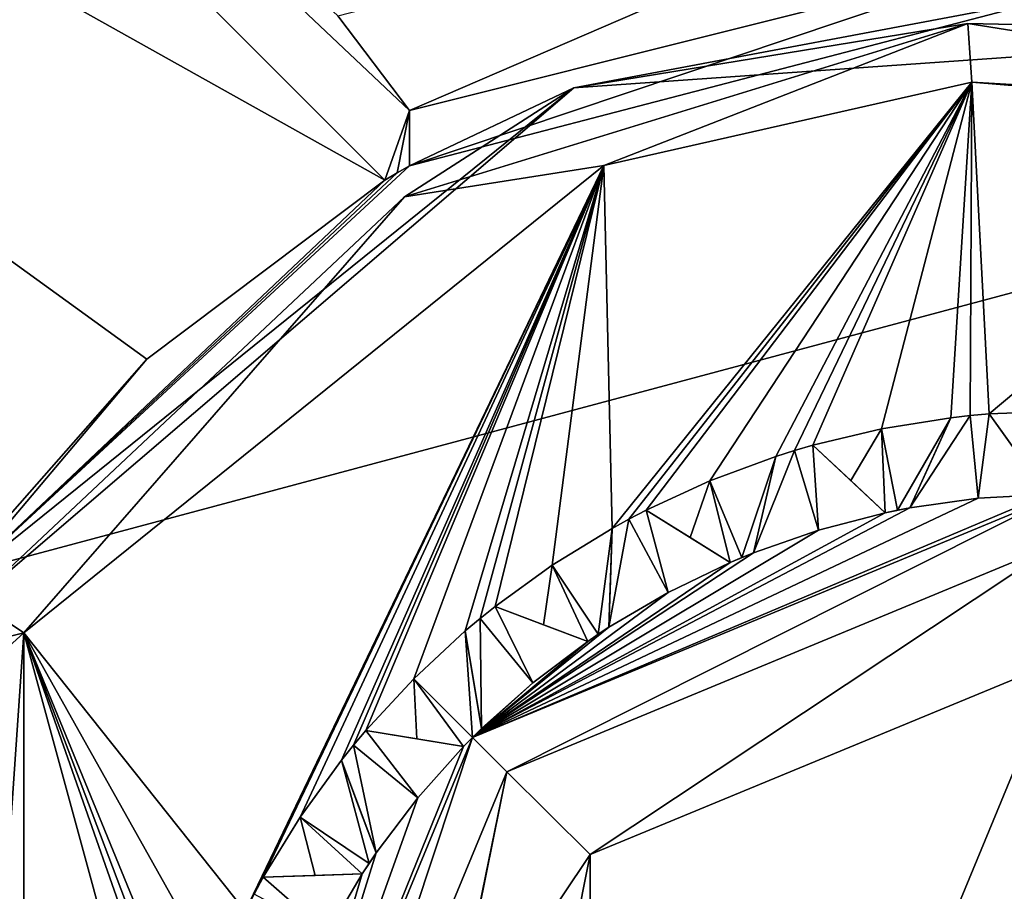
# Model space of a CAD drawing. Extents: x -50 to 50, y -119 to 244.
# Tile 51 of 112: x -6.26 to -0.33, y 2.61 to 7.86. Entities that reach past the tile are written whole.
import ezdxf

# ---------------------------------------------------------------- set-up
doc = ezdxf.new("R2010")
doc.units = 0
doc.header["$LTSCALE"] = 65.185185
for name, color, linetype in [('114', 7, 'CONTINUOUS'), ('116', 7, 'CONTINUOUS'), ('117', 7, 'CONTINUOUS'), ('118', 7, 'CONTINUOUS'), ('197', 7, 'CONTINUOUS'), ('199', 7, 'CONTINUOUS'), ('200', 7, 'CONTINUOUS'), ('201', 7, 'CONTINUOUS'), ('202', 7, 'CONTINUOUS'), ('203', 7, 'CONTINUOUS'), ('204', 7, 'CONTINUOUS'), ('205', 7, 'CONTINUOUS'), ('206', 7, 'CONTINUOUS'), ('207', 7, 'CONTINUOUS'), ('208', 7, 'CONTINUOUS'), ('209', 7, 'CONTINUOUS'), ('210', 7, 'CONTINUOUS'), ('211', 7, 'CONTINUOUS'), ('212', 7, 'CONTINUOUS'), ('213', 7, 'CONTINUOUS'), ('214', 7, 'CONTINUOUS'), ('215', 7, 'CONTINUOUS'), ('216', 7, 'CONTINUOUS'), ('217', 7, 'CONTINUOUS'), ('218', 7, 'CONTINUOUS'), ('219', 7, 'CONTINUOUS'), ('220', 7, 'CONTINUOUS'), ('393', 7, 'CONTINUOUS'), ('403', 7, 'CONTINUOUS'), ('428', 7, 'CONTINUOUS'), ('727', 7, 'CONTINUOUS'), ('868', 7, 'CONTINUOUS'), ('869', 7, 'CONTINUOUS'), ('939', 7, 'CONTINUOUS'), ('967', 7, 'CONTINUOUS'), ('968', 7, 'CONTINUOUS'), ('969', 7, 'CONTINUOUS'), ('970', 7, 'CONTINUOUS'), ('971', 7, 'CONTINUOUS'), ('972', 7, 'CONTINUOUS')]:
    doc.layers.add(name, color=color, linetype=linetype)

msp = doc.modelspace()

# ---------------------------------------------------------------- linework, layer by layer
at = {"layer": '114', "linetype": 'CONTINUOUS'}
for points in [[(-23.5, 0, 71), (23.5, 0, 71), (20.3561, 11.7422, 71), (-23.5, 0, 71)], [(-20.3561, 11.7422, 71), (-23.5, 0, 71), (20.3561, 11.7422, 71), (-20.3561, 11.7422, 71)]]:
    msp.add_3dface(points, dxfattribs=at)
at = {"layer": '116', "linetype": 'CONTINUOUS'}
for points in [[(-2.7439, 6.98, 43), (-0.5272, 7.4814, 43), (-2.6946, 4.7947, 43), (-2.7439, 6.98, 43)], [(-2.6946, 4.7947, 43), (-0.5272, 7.4814, 43), (-2.5927, 4.8506, 43), (-2.6946, 4.7947, 43)], [(-2.5927, 4.8506, 43), (-0.5272, 7.4814, 43), (-2.4896, 4.9043, 43), (-2.5927, 4.8506, 43)], [(-2.4896, 4.9043, 43), (-0.5272, 7.4814, 43), (-2.1048, 5.0813, 43), (-2.4896, 4.9043, 43)], [(-2.1048, 5.0813, 43), (-0.5272, 7.4814, 43), (-1.7074, 5.2283, 43), (-2.1048, 5.0813, 43)], [(-1.7074, 5.2283, 43), (-0.5272, 7.4814, 43), (-1.5966, 5.2632, 43), (-1.7074, 5.2283, 43)], [(-1.5966, 5.2632, 43), (-0.5272, 7.4814, 43), (-1.485, 5.2957, 43), (-1.5966, 5.2632, 43)], [(-1.485, 5.2957, 43), (-0.5272, 7.4814, 43), (-1.073, 5.3943, 43), (-1.485, 5.2957, 43)], [(-1.073, 5.3943, 43), (-0.5272, 7.4814, 43), (-0.6546, 5.4609, 43), (-1.073, 5.3943, 43)], [(-0.6546, 5.4609, 43), (-0.5272, 7.4814, 43), (-0.5391, 5.4735, 43), (-0.6546, 5.4609, 43)], [(-0.5391, 5.4735, 43), (-0.5272, 7.4814, 43), (-0.4234, 5.4837, 43), (-0.5391, 5.4735, 43)], [(-0.5272, 7.4814, 43), (1.738, 7.2958, 43), (-0.4234, 5.4837, 43), (-0.5272, 7.4814, 43)], [(-0.4234, 5.4837, 43), (1.738, 7.2958, 43), (0, 5.5, 43), (-0.4234, 5.4837, 43)], [(-6.2361, 4.1667, 43), (-2.7439, 6.98, 43), (-4.9043, 2.4896, 43), (-6.2361, 4.1667, 43)], [(-4.9043, 2.4896, 43), (-2.7439, 6.98, 43), (-4.8506, 2.5927, 43), (-4.9043, 2.4896, 43)], [(-4.8506, 2.5927, 43), (-2.7439, 6.98, 43), (-4.7947, 2.6946, 43), (-4.8506, 2.5927, 43)], [(-4.7947, 2.6946, 43), (-2.7439, 6.98, 43), (-4.5731, 3.0556, 43), (-4.7947, 2.6946, 43)], [(-4.5731, 3.0556, 43), (-2.7439, 6.98, 43), (-4.3243, 3.3986, 43), (-4.5731, 3.0556, 43)], [(-4.3243, 3.3986, 43), (-2.7439, 6.98, 43), (-4.2516, 3.4892, 43), (-4.3243, 3.3986, 43)], [(-4.2516, 3.4892, 43), (-2.7439, 6.98, 43), (-4.1769, 3.5782, 43), (-4.2516, 3.4892, 43)], [(-4.1769, 3.5782, 43), (-2.7439, 6.98, 43), (-3.8891, 3.8891, 43), (-4.1769, 3.5782, 43)], [(-3.8891, 3.8891, 43), (-2.7439, 6.98, 43), (-3.5782, 4.1769, 43), (-3.8891, 3.8891, 43)], [(-3.5782, 4.1769, 43), (-2.7439, 6.98, 43), (-3.4892, 4.2516, 43), (-3.5782, 4.1769, 43)], [(-3.4892, 4.2516, 43), (-2.7439, 6.98, 43), (-3.3986, 4.3243, 43), (-3.4892, 4.2516, 43)], [(-3.3986, 4.3243, 43), (-2.7439, 6.98, 43), (-3.0556, 4.5731, 43), (-3.3986, 4.3243, 43)], [(-3.0556, 4.5731, 43), (-2.7439, 6.98, 43), (-2.6946, 4.7947, 43), (-3.0556, 4.5731, 43)], [(-6.7762, 3.6771, 43), (-6.2361, 4.1667, 43), (-6.7762, -3.6771, 43), (-6.7762, 3.6771, 43)], [(-6.7762, -3.6771, 43), (-6.2361, 4.1667, 43), (-6.2361, -4.1667, 43), (-6.7762, -3.6771, 43)], [(-6.2361, -4.1667, 43), (-6.2361, 4.1667, 43), (-5.3943, 1.073, 43), (-6.2361, -4.1667, 43)], [(-5.3943, 1.073, 43), (-6.2361, 4.1667, 43), (-5.2957, 1.485, 43), (-5.3943, 1.073, 43)], [(-5.2957, 1.485, 43), (-6.2361, 4.1667, 43), (-5.2632, 1.5966, 43), (-5.2957, 1.485, 43)], [(-5.2632, 1.5966, 43), (-6.2361, 4.1667, 43), (-5.2283, 1.7074, 43), (-5.2632, 1.5966, 43)], [(-5.2283, 1.7074, 43), (-6.2361, 4.1667, 43), (-5.0813, 2.1048, 43), (-5.2283, 1.7074, 43)], [(-5.0813, 2.1048, 43), (-6.2361, 4.1667, 43), (-4.9043, 2.4896, 43), (-5.0813, 2.1048, 43)]]:
    msp.add_3dface(points, dxfattribs=at)
at = {"layer": '117', "linetype": 'CONTINUOUS'}
for points in [[(-3.9134, 6.9775, 68), (0, 8, 68), (-2.9239, 7.4465, 43.5), (-3.9134, 6.9775, 68)], [(-2.9239, 7.4465, 43.5), (0, 8, 68), (1.8507, 7.783, 43.5), (-2.9239, 7.4465, 43.5)], [(-6.6518, 4.4444, 43.5), (-3.9134, 6.9775, 68), (-2.9239, 7.4465, 43.5), (-6.6518, 4.4444, 43.5)], [(-3.9884, 6.9349, 67.7505), (-3.9134, 6.9775, 68), (-6.6518, 4.4444, 43.5), (-3.9884, 6.9349, 67.7505)], [(-4.063, 6.8914, 67.5), (-3.9884, 6.9349, 67.7505), (-6.6518, 4.4444, 43.5), (-4.063, 6.8914, 67.5)], [(-5.4954, 5.8139, 67.5), (-4.063, 6.8914, 67.5), (-6.6518, 4.4444, 43.5), (-5.4954, 5.8139, 67.5)], [(-6.6518, 4.4444, 67.5), (-5.4954, 5.8139, 67.5), (-6.6518, 4.4444, 43.5), (-6.6518, 4.4444, 67.5)]]:
    msp.add_3dface(points, dxfattribs=at)
at = {"layer": '118', "linetype": 'CONTINUOUS'}
for points in [[(0, 5, 68), (-3.5355, 3.5355, 68), (-0.0763, 4.9994, 55), (0, 5, 68)], [(-0.0763, 4.9994, 55), (-3.5355, 3.5355, 68), (-0.4901, 4.9759, 55), (-0.0763, 4.9994, 55)], [(-0.4901, 4.9759, 55), (-3.5355, 3.5355, 68), (-0.9005, 4.9182, 55), (-0.4901, 4.9759, 55)], [(-0.9005, 4.9182, 55), (-3.5355, 3.5355, 68), (-1.0502, 4.8885, 55), (-0.9005, 4.9182, 55)], [(-1.0502, 4.8885, 55), (-3.5355, 3.5355, 68), (-1.4514, 4.7847, 55), (-1.0502, 4.8885, 55)], [(-0.9005, 4.9182, 43.5), (-0.9005, 4.9182, 55), (-1.0502, 4.8885, 55), (-0.9005, 4.9182, 43.5)], [(-0.9755, 4.9039, 43.5), (-0.9005, 4.9182, 43.5), (-1.0502, 4.8885, 55), (-0.9755, 4.9039, 43.5)], [(-1.0502, 4.8885, 43.5), (-0.9755, 4.9039, 43.5), (-1.0502, 4.8885, 55), (-1.0502, 4.8885, 43.5)], [(-1.4514, 4.7847, 55), (-3.5355, 3.5355, 68), (-1.8427, 4.6481, 55), (-1.4514, 4.7847, 55)], [(-1.8427, 4.6481, 55), (-3.5355, 3.5355, 68), (-1.9837, 4.5896, 55), (-1.8427, 4.6481, 55)], [(-1.8427, 4.6481, 43.5), (-1.8427, 4.6481, 55), (-1.9837, 4.5896, 55), (-1.8427, 4.6481, 43.5)], [(-1.9134, 4.6194, 43.5), (-1.8427, 4.6481, 43.5), (-1.9837, 4.5896, 55), (-1.9134, 4.6194, 43.5)], [(-1.9837, 4.5896, 55), (-3.5355, 3.5355, 68), (-2.357, 4.4096, 55), (-1.9837, 4.5896, 55)], [(-1.9837, 4.5896, 43.5), (-1.9134, 4.6194, 43.5), (-1.9837, 4.5896, 55), (-1.9837, 4.5896, 43.5)], [(-2.357, 4.4096, 55), (-3.5355, 3.5355, 68), (-2.7141, 4.1993, 55), (-2.357, 4.4096, 55)], [(-2.7141, 4.1993, 55), (-3.5355, 3.5355, 68), (-2.841, 4.1145, 55), (-2.7141, 4.1993, 55)], [(-2.7141, 4.1993, 43.5), (-2.7141, 4.1993, 55), (-2.841, 4.1145, 55), (-2.7141, 4.1993, 43.5)], [(-2.7779, 4.1573, 43.5), (-2.7141, 4.1993, 43.5), (-2.841, 4.1145, 55), (-2.7779, 4.1573, 43.5)], [(-2.841, 4.1145, 43.5), (-2.7779, 4.1573, 43.5), (-2.841, 4.1145, 55), (-2.841, 4.1145, 43.5)], [(-2.841, 4.1145, 55), (-3.5355, 3.5355, 68), (-3.172, 3.8651, 55), (-2.841, 4.1145, 55)], [(-3.172, 3.8651, 55), (-3.5355, 3.5355, 68), (-3.4811, 3.5891, 55), (-3.172, 3.8651, 55)], [(-3.4811, 3.5891, 55), (-3.5355, 3.5355, 68), (-3.4811, 3.5891, 43.5), (-3.4811, 3.5891, 55)], [(-3.4811, 3.5891, 43.5), (-3.5355, 3.5355, 68), (-3.5355, 3.5355, 43.5), (-3.4811, 3.5891, 43.5)], [(-3.5355, 3.5355, 68), (-5, 0, 68), (-3.5891, 3.4811, 55), (-3.5355, 3.5355, 68)], [(-3.5355, 3.5355, 43.5), (-3.5355, 3.5355, 68), (-3.5891, 3.4811, 55), (-3.5355, 3.5355, 43.5)], [(-3.5891, 3.4811, 43.5), (-3.5355, 3.5355, 43.5), (-3.5891, 3.4811, 55), (-3.5891, 3.4811, 43.5)], [(-3.5891, 3.4811, 55), (-5, 0, 68), (-3.8651, 3.172, 55), (-3.5891, 3.4811, 55)], [(-3.8651, 3.172, 55), (-5, 0, 68), (-4.1145, 2.841, 55), (-3.8651, 3.172, 55)], [(-4.1145, 2.841, 55), (-5, 0, 68), (-4.1993, 2.7141, 55), (-4.1145, 2.841, 55)], [(-4.1145, 2.841, 43.5), (-4.1145, 2.841, 55), (-4.1993, 2.7141, 55), (-4.1145, 2.841, 43.5)], [(-4.1573, 2.7779, 43.5), (-4.1145, 2.841, 43.5), (-4.1993, 2.7141, 55), (-4.1573, 2.7779, 43.5)], [(-4.1993, 2.7141, 43.5), (-4.1573, 2.7779, 43.5), (-4.1993, 2.7141, 55), (-4.1993, 2.7141, 43.5)], [(-4.1993, 2.7141, 55), (-5, 0, 68), (-4.4096, 2.357, 55), (-4.1993, 2.7141, 55)]]:
    msp.add_3dface(points, dxfattribs=at)
at = {"layer": '197', "linetype": 'CONTINUOUS'}
for points in [[(-4.7947, 2.6946, 55), (-4.4096, 2.357, 55), (-4.8506, 2.5927, 55), (-4.7947, 2.6946, 55)], [(-4.1993, 2.7141, 55), (-4.4096, 2.357, 55), (-4.7947, 2.6946, 55), (-4.1993, 2.7141, 55)]]:
    msp.add_3dface(points, dxfattribs=at)
at = {"layer": '199', "linetype": 'CONTINUOUS'}
for points in [[(-4.8506, 2.5927, 43), (-4.7947, 2.6946, 43), (-4.8506, 2.5927, 55), (-4.8506, 2.5927, 43)], [(-4.7947, 2.6946, 43), (-4.7947, 2.6946, 55), (-4.8506, 2.5927, 55), (-4.7947, 2.6946, 43)]]:
    msp.add_3dface(points, dxfattribs=at)
at = {"layer": '200', "linetype": 'CONTINUOUS'}
for points in [[(-4.7947, 2.6946, 43), (-4.1993, 2.7141, 55), (-4.7947, 2.6946, 55), (-4.7947, 2.6946, 43)], [(-4.1993, 2.7141, 55), (-4.7947, 2.6946, 43), (-4.4831, 2.7048, 43.2642), (-4.1993, 2.7141, 55)], [(-4.1993, 2.7141, 43.5), (-4.1993, 2.7141, 55), (-4.4831, 2.7048, 43.2642), (-4.1993, 2.7141, 43.5)]]:
    msp.add_3dface(points, dxfattribs=at)
at = {"layer": '201', "linetype": 'CONTINUOUS'}
for points in [[(-4.1769, 3.5782, 55), (-3.8651, 3.172, 55), (-4.2516, 3.4892, 55), (-4.1769, 3.5782, 55)], [(-3.5891, 3.4811, 55), (-3.8651, 3.172, 55), (-4.1769, 3.5782, 55), (-3.5891, 3.4811, 55)], [(-4.2516, 3.4892, 55), (-4.1145, 2.841, 55), (-4.3243, 3.3986, 55), (-4.2516, 3.4892, 55)], [(-3.8651, 3.172, 55), (-4.1145, 2.841, 55), (-4.2516, 3.4892, 55), (-3.8651, 3.172, 55)]]:
    msp.add_3dface(points, dxfattribs=at)
at = {"layer": '202', "linetype": 'CONTINUOUS'}
for points in [[(-4.3243, 3.3986, 43), (-4.3243, 3.3986, 55), (-4.2145, 3.1068, 43.2642), (-4.3243, 3.3986, 43)], [(-4.1145, 2.841, 55), (-4.1145, 2.841, 43.5), (-4.3243, 3.3986, 55), (-4.1145, 2.841, 55)], [(-4.3243, 3.3986, 55), (-4.1145, 2.841, 43.5), (-4.2145, 3.1068, 43.2642), (-4.3243, 3.3986, 55)]]:
    msp.add_3dface(points, dxfattribs=at)
at = {"layer": '203', "linetype": 'CONTINUOUS'}
for points in [[(-4.2516, 3.4892, 43), (-4.1769, 3.5782, 43), (-4.2516, 3.4892, 55), (-4.2516, 3.4892, 43)], [(-4.1769, 3.5782, 43), (-4.1769, 3.5782, 55), (-4.2516, 3.4892, 55), (-4.1769, 3.5782, 43)], [(-4.3243, 3.3986, 43), (-4.2516, 3.4892, 43), (-4.3243, 3.3986, 55), (-4.3243, 3.3986, 43)], [(-4.2516, 3.4892, 43), (-4.2516, 3.4892, 55), (-4.3243, 3.3986, 55), (-4.2516, 3.4892, 43)]]:
    msp.add_3dface(points, dxfattribs=at)
at = {"layer": '204', "linetype": 'CONTINUOUS'}
for points in [[(-4.1769, 3.5782, 43), (-3.5891, 3.4811, 55), (-4.1769, 3.5782, 55), (-4.1769, 3.5782, 43)], [(-3.5891, 3.4811, 55), (-4.1769, 3.5782, 43), (-3.8692, 3.5274, 43.2642), (-3.5891, 3.4811, 55)], [(-3.5891, 3.4811, 43.5), (-3.5891, 3.4811, 55), (-3.8692, 3.5274, 43.2642), (-3.5891, 3.4811, 43.5)]]:
    msp.add_3dface(points, dxfattribs=at)
at = {"layer": '205', "linetype": 'CONTINUOUS'}
for points in [[(-3.3986, 4.3243, 55), (-3.172, 3.8651, 55), (-3.4892, 4.2516, 55), (-3.3986, 4.3243, 55)], [(-2.841, 4.1145, 55), (-3.172, 3.8651, 55), (-3.3986, 4.3243, 55), (-2.841, 4.1145, 55)], [(-3.4892, 4.2516, 55), (-3.4811, 3.5891, 55), (-3.5782, 4.1769, 55), (-3.4892, 4.2516, 55)], [(-3.172, 3.8651, 55), (-3.4811, 3.5891, 55), (-3.4892, 4.2516, 55), (-3.172, 3.8651, 55)]]:
    msp.add_3dface(points, dxfattribs=at)
at = {"layer": '206', "linetype": 'CONTINUOUS'}
for points in [[(-3.5782, 4.1769, 43), (-3.5782, 4.1769, 55), (-3.5274, 3.8693, 43.2642), (-3.5782, 4.1769, 43)], [(-3.4811, 3.5891, 55), (-3.4811, 3.5891, 43.5), (-3.5782, 4.1769, 55), (-3.4811, 3.5891, 55)], [(-3.5782, 4.1769, 55), (-3.4811, 3.5891, 43.5), (-3.5274, 3.8693, 43.2642), (-3.5782, 4.1769, 55)]]:
    msp.add_3dface(points, dxfattribs=at)
at = {"layer": '207', "linetype": 'CONTINUOUS'}
for points in [[(-3.4892, 4.2516, 43), (-3.3986, 4.3243, 43), (-3.4892, 4.2516, 55), (-3.4892, 4.2516, 43)], [(-3.3986, 4.3243, 43), (-3.3986, 4.3243, 55), (-3.4892, 4.2516, 55), (-3.3986, 4.3243, 43)], [(-3.5782, 4.1769, 43), (-3.4892, 4.2516, 43), (-3.5782, 4.1769, 55), (-3.5782, 4.1769, 43)], [(-3.4892, 4.2516, 43), (-3.4892, 4.2516, 55), (-3.5782, 4.1769, 55), (-3.4892, 4.2516, 43)]]:
    msp.add_3dface(points, dxfattribs=at)
at = {"layer": '208', "linetype": 'CONTINUOUS'}
for points in [[(-3.3986, 4.3243, 43), (-2.841, 4.1145, 55), (-3.3986, 4.3243, 55), (-3.3986, 4.3243, 43)], [(-2.841, 4.1145, 55), (-3.3986, 4.3243, 43), (-3.1067, 4.2145, 43.2642), (-2.841, 4.1145, 55)], [(-2.841, 4.1145, 43.5), (-2.841, 4.1145, 55), (-3.1067, 4.2145, 43.2642), (-2.841, 4.1145, 43.5)]]:
    msp.add_3dface(points, dxfattribs=at)
at = {"layer": '209', "linetype": 'CONTINUOUS'}
for points in [[(-2.4896, 4.9043, 55), (-2.357, 4.4096, 55), (-2.5927, 4.8506, 55), (-2.4896, 4.9043, 55)], [(-1.9837, 4.5896, 55), (-2.357, 4.4096, 55), (-2.4896, 4.9043, 55), (-1.9837, 4.5896, 55)], [(-2.357, 4.4096, 55), (-2.7141, 4.1993, 55), (-2.5927, 4.8506, 55), (-2.357, 4.4096, 55)], [(-2.5927, 4.8506, 55), (-2.7141, 4.1993, 55), (-2.6946, 4.7947, 55), (-2.5927, 4.8506, 55)]]:
    msp.add_3dface(points, dxfattribs=at)
at = {"layer": '210', "linetype": 'CONTINUOUS'}
for points in [[(-2.7141, 4.1993, 55), (-2.7141, 4.1993, 43.5), (-2.6946, 4.7947, 55), (-2.7141, 4.1993, 55)], [(-2.6946, 4.7947, 55), (-2.7141, 4.1993, 43.5), (-2.7048, 4.4831, 43.2642), (-2.6946, 4.7947, 55)], [(-2.6946, 4.7947, 43), (-2.6946, 4.7947, 55), (-2.7048, 4.4831, 43.2642), (-2.6946, 4.7947, 43)]]:
    msp.add_3dface(points, dxfattribs=at)
at = {"layer": '211', "linetype": 'CONTINUOUS'}
for points in [[(-2.5927, 4.8506, 43), (-2.4896, 4.9043, 43), (-2.5927, 4.8506, 55), (-2.5927, 4.8506, 43)], [(-2.4896, 4.9043, 43), (-2.4896, 4.9043, 55), (-2.5927, 4.8506, 55), (-2.4896, 4.9043, 43)], [(-2.6946, 4.7947, 43), (-2.5927, 4.8506, 43), (-2.6946, 4.7947, 55), (-2.6946, 4.7947, 43)], [(-2.5927, 4.8506, 43), (-2.5927, 4.8506, 55), (-2.6946, 4.7947, 55), (-2.5927, 4.8506, 43)]]:
    msp.add_3dface(points, dxfattribs=at)
at = {"layer": '212', "linetype": 'CONTINUOUS'}
for points in [[(-2.4896, 4.9043, 43), (-1.9837, 4.5896, 55), (-2.4896, 4.9043, 55), (-2.4896, 4.9043, 43)], [(-1.9837, 4.5896, 55), (-2.4896, 4.9043, 43), (-2.2248, 4.7396, 43.2642), (-1.9837, 4.5896, 55)], [(-1.9837, 4.5896, 43.5), (-1.9837, 4.5896, 55), (-2.2248, 4.7396, 43.2642), (-1.9837, 4.5896, 43.5)]]:
    msp.add_3dface(points, dxfattribs=at)
at = {"layer": '213', "linetype": 'CONTINUOUS'}
for points in [[(-1.485, 5.2957, 55), (-1.4514, 4.7847, 55), (-1.5966, 5.2632, 55), (-1.485, 5.2957, 55)], [(-1.0502, 4.8885, 55), (-1.4514, 4.7847, 55), (-1.485, 5.2957, 55), (-1.0502, 4.8885, 55)], [(-1.4514, 4.7847, 55), (-1.8427, 4.6481, 55), (-1.5966, 5.2632, 55), (-1.4514, 4.7847, 55)], [(-1.5966, 5.2632, 55), (-1.8427, 4.6481, 55), (-1.7074, 5.2283, 55), (-1.5966, 5.2632, 55)]]:
    msp.add_3dface(points, dxfattribs=at)
at = {"layer": '214', "linetype": 'CONTINUOUS'}
for points in [[(-1.8427, 4.6481, 55), (-1.8427, 4.6481, 43.5), (-1.7074, 5.2283, 55), (-1.8427, 4.6481, 55)], [(-1.7074, 5.2283, 55), (-1.8427, 4.6481, 43.5), (-1.7782, 4.9247, 43.2642), (-1.7074, 5.2283, 55)], [(-1.7074, 5.2283, 43), (-1.7074, 5.2283, 55), (-1.7782, 4.9247, 43.2642), (-1.7074, 5.2283, 43)]]:
    msp.add_3dface(points, dxfattribs=at)
at = {"layer": '215', "linetype": 'CONTINUOUS'}
for points in [[(-1.5966, 5.2632, 43), (-1.485, 5.2957, 43), (-1.5966, 5.2632, 55), (-1.5966, 5.2632, 43)], [(-1.485, 5.2957, 43), (-1.485, 5.2957, 55), (-1.5966, 5.2632, 55), (-1.485, 5.2957, 43)], [(-1.7074, 5.2283, 43), (-1.5966, 5.2632, 43), (-1.7074, 5.2283, 55), (-1.7074, 5.2283, 43)], [(-1.5966, 5.2632, 43), (-1.5966, 5.2632, 55), (-1.7074, 5.2283, 55), (-1.5966, 5.2632, 43)]]:
    msp.add_3dface(points, dxfattribs=at)
at = {"layer": '216', "linetype": 'CONTINUOUS'}
for points in [[(-1.485, 5.2957, 43), (-1.0502, 4.8885, 55), (-1.485, 5.2957, 55), (-1.485, 5.2957, 43)], [(-1.0502, 4.8885, 55), (-1.485, 5.2957, 43), (-1.2574, 5.0826, 43.2642), (-1.0502, 4.8885, 55)], [(-1.0502, 4.8885, 43.5), (-1.0502, 4.8885, 55), (-1.2574, 5.0826, 43.2642), (-1.0502, 4.8885, 43.5)]]:
    msp.add_3dface(points, dxfattribs=at)
at = {"layer": '217', "linetype": 'CONTINUOUS'}
for points in [[(-0.4901, 4.9759, 55), (-0.9005, 4.9182, 55), (-0.5391, 5.4735, 55), (-0.4901, 4.9759, 55)], [(-0.5391, 5.4735, 55), (-0.9005, 4.9182, 55), (-0.6546, 5.4609, 55), (-0.5391, 5.4735, 55)], [(-0.4234, 5.4837, 55), (-0.4901, 4.9759, 55), (-0.5391, 5.4735, 55), (-0.4234, 5.4837, 55)], [(-0.0763, 4.9994, 55), (-0.4901, 4.9759, 55), (-0.4234, 5.4837, 55), (-0.0763, 4.9994, 55)]]:
    msp.add_3dface(points, dxfattribs=at)
at = {"layer": '218', "linetype": 'CONTINUOUS'}
for points in [[(-0.9005, 4.9182, 55), (-0.9005, 4.9182, 43.5), (-0.6546, 5.4609, 55), (-0.9005, 4.9182, 55)], [(-0.6546, 5.4609, 55), (-0.9005, 4.9182, 43.5), (-0.7833, 5.1769, 43.2642), (-0.6546, 5.4609, 55)], [(-0.6546, 5.4609, 43), (-0.6546, 5.4609, 55), (-0.7833, 5.1769, 43.2642), (-0.6546, 5.4609, 43)]]:
    msp.add_3dface(points, dxfattribs=at)
at = {"layer": '219', "linetype": 'CONTINUOUS'}
for points in [[(-0.6546, 5.4609, 43), (-0.5391, 5.4735, 43), (-0.6546, 5.4609, 55), (-0.6546, 5.4609, 43)], [(-0.5391, 5.4735, 43), (-0.5391, 5.4735, 55), (-0.6546, 5.4609, 55), (-0.5391, 5.4735, 43)], [(-0.5391, 5.4735, 43), (-0.4234, 5.4837, 43), (-0.5391, 5.4735, 55), (-0.5391, 5.4735, 43)], [(-0.4234, 5.4837, 43), (-0.4234, 5.4837, 55), (-0.5391, 5.4735, 55), (-0.4234, 5.4837, 43)]]:
    msp.add_3dface(points, dxfattribs=at)
at = {"layer": '220', "linetype": 'CONTINUOUS'}
for points in [[(-0.4234, 5.4837, 43), (-0.0763, 4.9994, 55), (-0.4234, 5.4837, 55), (-0.4234, 5.4837, 43)], [(-0.0763, 4.9994, 55), (-0.4234, 5.4837, 43), (-0.2417, 5.2302, 43.2642), (-0.0763, 4.9994, 55)]]:
    msp.add_3dface(points, dxfattribs=at)
at = {"layer": '393', "linetype": 'CONTINUOUS'}
for points in [[(0, 9, 69), (-3.9138, 7.3114, 68.7073), (-4.3457, 7.8813, 69), (0, 9, 69)], [(0, 8.2929, 68.7071), (-3.9138, 7.3114, 68.7073), (0, 9, 69), (0, 8.2929, 68.7071)], [(0, 8.2929, 68.7071), (-3.9134, 6.9775, 68), (-3.9138, 7.3114, 68.7073), (0, 8.2929, 68.7071)], [(0, 8, 68), (-3.9134, 6.9775, 68), (0, 8.2929, 68.7071), (0, 8, 68)]]:
    msp.add_3dface(points, dxfattribs=at)
at = {"layer": '403', "linetype": 'CONTINUOUS'}
for points in [[(-3.5355, 3.5355, 68), (0, 5, 68), (-3.3284, 3.3284, 68.7071), (-3.5355, 3.5355, 68)], [(0, 5, 68), (0, 4.7071, 68.7071), (-3.3284, 3.3284, 68.7071), (0, 5, 68)], [(-3.3284, 3.3284, 68.7071), (0, 4.7071, 68.7071), (-2.826, 2.8309, 69), (-3.3284, 3.3284, 68.7071)], [(0, 4.7071, 68.7071), (0, 4, 69), (-2.826, 2.8309, 69), (0, 4.7071, 68.7071)], [(-5, 0, 68), (-3.5355, 3.5355, 68), (-4.7071, 0, 68.7071), (-5, 0, 68)], [(-3.5355, 3.5355, 68), (-3.3284, 3.3284, 68.7071), (-4.7071, 0, 68.7071), (-3.5355, 3.5355, 68)], [(-4.7071, 0, 68.7071), (-3.3284, 3.3284, 68.7071), (-4, 0, 69), (-4.7071, 0, 68.7071)], [(-4, 0, 69), (-3.3284, 3.3284, 68.7071), (-3.6949, 1.5323, 69), (-4, 0, 69)], [(-3.6949, 1.5323, 69), (-3.3284, 3.3284, 68.7071), (-2.826, 2.8309, 69), (-3.6949, 1.5323, 69)]]:
    msp.add_3dface(points, dxfattribs=at)
at = {"layer": '428', "linetype": 'CONTINUOUS'}
for points in [[(-2.7439, 6.98, 43), (-3.9435, 6.7917, 43.1464), (-0.552, 7.8341, 43.1464), (-2.7439, 6.98, 43)], [(-3.9435, 6.7917, 43.1464), (-2.9239, 7.4465, 43.5), (-0.552, 7.8341, 43.1464), (-3.9435, 6.7917, 43.1464)], [(-2.9239, 7.4465, 43.5), (1.8507, 7.783, 43.5), (-0.552, 7.8341, 43.1464), (-2.9239, 7.4465, 43.5)], [(-0.5272, 7.4814, 43), (-2.7439, 6.98, 43), (-0.552, 7.8341, 43.1464), (-0.5272, 7.4814, 43)], [(-0.5272, 7.4814, 43), (-0.552, 7.8341, 43.1464), (2.9521, 7.2776, 43.1464), (-0.5272, 7.4814, 43)], [(-0.552, 7.8341, 43.1464), (1.8507, 7.783, 43.5), (2.9521, 7.2776, 43.1464), (-0.552, 7.8341, 43.1464)], [(1.738, 7.2958, 43), (-0.5272, 7.4814, 43), (2.9521, 7.2776, 43.1464), (1.738, 7.2958, 43)], [(-6.6518, 4.4444, 43.5), (-2.9239, 7.4465, 43.5), (-6.5301, 4.3631, 43.1464), (-6.6518, 4.4444, 43.5)], [(-6.5301, 4.3631, 43.1464), (-2.9239, 7.4465, 43.5), (-3.9435, 6.7917, 43.1464), (-6.5301, 4.3631, 43.1464)], [(-2.7439, 6.98, 43), (-6.2361, 4.1667, 43), (-3.9435, 6.7917, 43.1464), (-2.7439, 6.98, 43)], [(-6.2361, 4.1667, 43), (-6.5301, 4.3631, 43.1464), (-3.9435, 6.7917, 43.1464), (-6.2361, 4.1667, 43)]]:
    msp.add_3dface(points, dxfattribs=at)
at = {"layer": '727', "linetype": 'CONTINUOUS'}
for points in [[(-6.2361, 4.1667, 43), (-7.4833, 3.8536, 43.1464), (-6.5301, 4.3631, 43.1464), (-6.2361, 4.1667, 43)], [(-6.2361, 4.1667, 43), (-6.7762, 3.6771, 43), (-7.4833, 3.8536, 43.1464), (-6.2361, 4.1667, 43)]]:
    msp.add_3dface(points, dxfattribs=at)
at = {"layer": '868', "linetype": 'CONTINUOUS'}
for points in [[(-4.063, 6.8914, 67.5), (-14.0777, 16.9061, 67.5), (-3.9138, 7.3114, 68.7073), (-4.063, 6.8914, 67.5)], [(-3.9138, 7.3114, 68.7073), (-14.0777, 16.9061, 67.5), (-4.3457, 7.8813, 69), (-3.9138, 7.3114, 68.7073)], [(-3.9884, 6.9349, 67.7505), (-4.063, 6.8914, 67.5), (-3.9138, 7.3114, 68.7073), (-3.9884, 6.9349, 67.7505)], [(-3.9134, 6.9775, 68), (-3.9884, 6.9349, 67.7505), (-3.9138, 7.3114, 68.7073), (-3.9134, 6.9775, 68)]]:
    msp.add_3dface(points, dxfattribs=at)
at = {"layer": '869', "linetype": 'CONTINUOUS'}
for points in [[(-4.063, 6.8914, 67.5), (-16.9061, 14.0777, 67.5), (-14.0777, 16.9061, 67.5), (-4.063, 6.8914, 67.5)], [(-4.063, 6.8914, 67.5), (-5.4954, 5.8139, 67.5), (-16.9061, 14.0777, 67.5), (-4.063, 6.8914, 67.5)], [(-16.9061, 14.0777, 67.5), (-5.4954, 5.8139, 67.5), (-6.9701, 4.1417, 67.5), (-16.9061, 14.0777, 67.5)], [(-5.4954, 5.8139, 67.5), (-6.6518, 4.4444, 67.5), (-6.9701, 4.1417, 67.5), (-5.4954, 5.8139, 67.5)]]:
    msp.add_3dface(points, dxfattribs=at)
at = {"layer": '939', "linetype": 'CONTINUOUS'}
for points in [[(0, 4, 69), (0, -4, 69), (-2.826, -2.8309, 69), (0, 4, 69)], [(0, 4, 69), (-2.826, -2.8309, 69), (-2.826, 2.8309, 69), (0, 4, 69)], [(-2.826, -2.8309, 69), (-3.6949, -1.5323, 69), (-2.826, 2.8309, 69), (-2.826, -2.8309, 69)], [(-3.6949, -1.5323, 69), (-3.6949, 1.5323, 69), (-2.826, 2.8309, 69), (-3.6949, -1.5323, 69)]]:
    msp.add_3dface(points, dxfattribs=at)
at = {"layer": '967', "linetype": 'CONTINUOUS'}
for points in [[(-4.5731, 3.0556, 43), (-4.3243, 3.3986, 43), (-4.1573, 2.7779, 43.5), (-4.5731, 3.0556, 43)], [(-4.3243, 3.3986, 43), (-4.1145, 2.841, 43.5), (-4.1573, 2.7779, 43.5), (-4.3243, 3.3986, 43)], [(-4.1145, 2.841, 43.5), (-4.3243, 3.3986, 43), (-4.2145, 3.1068, 43.2642), (-4.1145, 2.841, 43.5)], [(-4.7947, 2.6946, 43), (-4.5731, 3.0556, 43), (-4.4831, 2.7048, 43.2642), (-4.7947, 2.6946, 43)], [(-4.5731, 3.0556, 43), (-4.1573, 2.7779, 43.5), (-4.1993, 2.7141, 43.5), (-4.5731, 3.0556, 43)], [(-4.5731, 3.0556, 43), (-4.1993, 2.7141, 43.5), (-4.4831, 2.7048, 43.2642), (-4.5731, 3.0556, 43)]]:
    msp.add_3dface(points, dxfattribs=at)
at = {"layer": '968', "linetype": 'CONTINUOUS'}
for points in [[(-3.8891, 3.8891, 43), (-3.5782, 4.1769, 43), (-3.5355, 3.5355, 43.5), (-3.8891, 3.8891, 43)], [(-3.5782, 4.1769, 43), (-3.4811, 3.5891, 43.5), (-3.5355, 3.5355, 43.5), (-3.5782, 4.1769, 43)], [(-3.4811, 3.5891, 43.5), (-3.5782, 4.1769, 43), (-3.5274, 3.8693, 43.2642), (-3.4811, 3.5891, 43.5)], [(-4.1769, 3.5782, 43), (-3.8891, 3.8891, 43), (-3.8692, 3.5274, 43.2642), (-4.1769, 3.5782, 43)], [(-3.8891, 3.8891, 43), (-3.5355, 3.5355, 43.5), (-3.5891, 3.4811, 43.5), (-3.8891, 3.8891, 43)], [(-3.8891, 3.8891, 43), (-3.5891, 3.4811, 43.5), (-3.8692, 3.5274, 43.2642), (-3.8891, 3.8891, 43)]]:
    msp.add_3dface(points, dxfattribs=at)
at = {"layer": '969', "linetype": 'CONTINUOUS'}
for points in [[(-3.0556, 4.5731, 43), (-2.6946, 4.7947, 43), (-2.7779, 4.1573, 43.5), (-3.0556, 4.5731, 43)], [(-2.6946, 4.7947, 43), (-2.7141, 4.1993, 43.5), (-2.7779, 4.1573, 43.5), (-2.6946, 4.7947, 43)], [(-2.7141, 4.1993, 43.5), (-2.6946, 4.7947, 43), (-2.7048, 4.4831, 43.2642), (-2.7141, 4.1993, 43.5)], [(-3.3986, 4.3243, 43), (-3.0556, 4.5731, 43), (-3.1067, 4.2145, 43.2642), (-3.3986, 4.3243, 43)], [(-3.0556, 4.5731, 43), (-2.841, 4.1145, 43.5), (-3.1067, 4.2145, 43.2642), (-3.0556, 4.5731, 43)], [(-3.0556, 4.5731, 43), (-2.7779, 4.1573, 43.5), (-2.841, 4.1145, 43.5), (-3.0556, 4.5731, 43)]]:
    msp.add_3dface(points, dxfattribs=at)
at = {"layer": '970', "linetype": 'CONTINUOUS'}
for points in [[(-2.1048, 5.0813, 43), (-1.7074, 5.2283, 43), (-1.9134, 4.6194, 43.5), (-2.1048, 5.0813, 43)], [(-1.7074, 5.2283, 43), (-1.8427, 4.6481, 43.5), (-1.9134, 4.6194, 43.5), (-1.7074, 5.2283, 43)], [(-1.8427, 4.6481, 43.5), (-1.7074, 5.2283, 43), (-1.7782, 4.9247, 43.2642), (-1.8427, 4.6481, 43.5)], [(-2.4896, 4.9043, 43), (-2.1048, 5.0813, 43), (-2.2248, 4.7396, 43.2642), (-2.4896, 4.9043, 43)], [(-2.1048, 5.0813, 43), (-1.9837, 4.5896, 43.5), (-2.2248, 4.7396, 43.2642), (-2.1048, 5.0813, 43)], [(-2.1048, 5.0813, 43), (-1.9134, 4.6194, 43.5), (-1.9837, 4.5896, 43.5), (-2.1048, 5.0813, 43)]]:
    msp.add_3dface(points, dxfattribs=at)
at = {"layer": '971', "linetype": 'CONTINUOUS'}
for points in [[(-1.073, 5.3943, 43), (-0.6546, 5.4609, 43), (-0.9755, 4.9039, 43.5), (-1.073, 5.3943, 43)], [(-0.6546, 5.4609, 43), (-0.9005, 4.9182, 43.5), (-0.9755, 4.9039, 43.5), (-0.6546, 5.4609, 43)], [(-0.9005, 4.9182, 43.5), (-0.6546, 5.4609, 43), (-0.7833, 5.1769, 43.2642), (-0.9005, 4.9182, 43.5)], [(-1.485, 5.2957, 43), (-1.073, 5.3943, 43), (-1.2574, 5.0826, 43.2642), (-1.485, 5.2957, 43)], [(-1.073, 5.3943, 43), (-1.0502, 4.8885, 43.5), (-1.2574, 5.0826, 43.2642), (-1.073, 5.3943, 43)], [(-1.073, 5.3943, 43), (-0.9755, 4.9039, 43.5), (-1.0502, 4.8885, 43.5), (-1.073, 5.3943, 43)]]:
    msp.add_3dface(points, dxfattribs=at)
at = {"layer": '972', "linetype": 'CONTINUOUS'}
msp.add_3dface([(-0.4234, 5.4837, 43), (0, 5.5, 43), (-0.2417, 5.2302, 43.2642), (-0.4234, 5.4837, 43)], dxfattribs=at)

doc.saveas('drawing.dxf')
